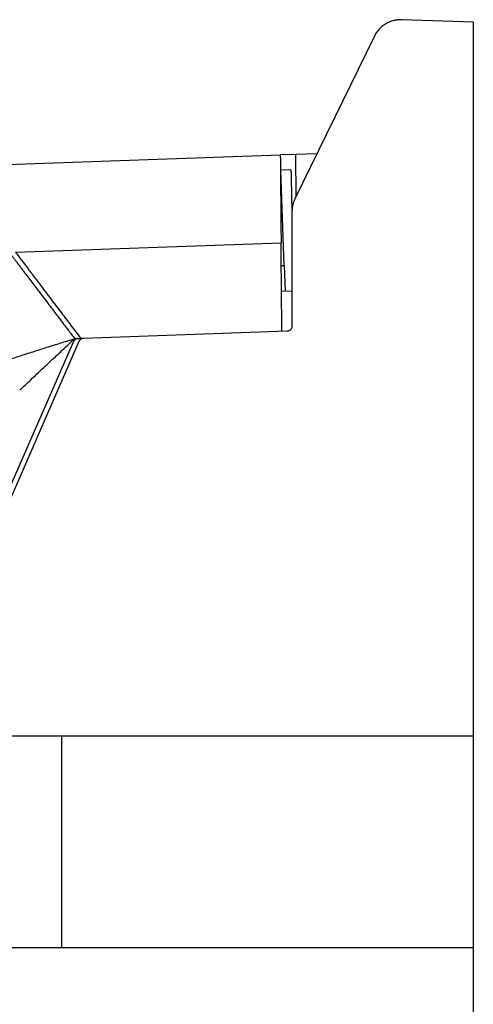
# Model space of a CAD drawing. Header units: millimetres. Extents: x -1111 to 1147, y -743 to 1146.
# Tile 153 of 203: x 768 to 858, y 198 to 393. Entities that reach past the tile are written whole.
import ezdxf

# ---------------------------------------------------------------- set-up
doc = ezdxf.new("R2010")
doc.units = ezdxf.units.MM

msp = doc.modelspace()

# ---------------------------------------------------------------- linework, layer by layer
at = {"color": 7, "linetype": 'Continuous', "lineweight": 25}
for p, q in [((857.539, 392.94), (843.432, 393.433)), ((857.539, 392.94), (857.539, 251.399)), ((837.83, 390.068), (822.147, 357.928)), ((753.762, 364.329), (819.233, 366.607)), ((822.233, 366.711), (819.233, 366.607)), ((826.505, 366.86), (822.233, 366.711)), ((821.345, 363.678), (819.338, 363.609)), ((819.998, 344.646), (819.338, 363.609)), ((821.539, 355.297), (821.539, 332.649)), ((819.386, 349.112), (766.698, 347.279)), ((820, 344.646), (819.425, 344.626)), ((820, 344.646), (820.175, 339.64)), ((819.469, 339.616), (821.539, 339.688)), ((725.839, 209.84), (778.418, 330.177)), ((778.872, 330.177), (778.418, 330.177)), ((779.047, 330.199), (779.64, 330.22)), ((780.123, 330.236), (779.641, 330.219)), ((780.155, 330.238), (780.123, 330.236)), ((820.574, 331.649), (780.155, 330.238)), ((779.274, 329.639), (726.754, 209.44)), ((857.543, 295.417), (857.539, 295.418)), ((857.539, 285.418), (857.543, 285.418)), ((758.825, 251.399), (857.539, 251.399)), ((775.788, 251.399), (775.788, 209.399)), ((857.539, 251.399), (857.539, 209.399)), ((857.539, 240.418), (857.544, 240.418)), ((857.539, 209.399), (745.717, 209.399)), ((857.539, 209.399), (857.539, -32.06))]:
    msp.add_line(p, q, dxfattribs=at)
at = {"color": 250, "linetype": 'Continuous', "lineweight": 25}
msp.add_line((822.233, 366.711), (822.307, 358.257), dxfattribs=at)
at = {"color": 7, "linetype": 'Continuous', "lineweight": 25}
for points, knots in [([(843.432, 393.433), (843.351, 393.435), (843.19, 393.438), (842.948, 393.432), (842.708, 393.416), (842.468, 393.391), (842.229, 393.355), (841.992, 393.311), (841.548, 393.208), (840.911, 392.998), (840.122, 392.598), (839.399, 392.089), (838.87, 391.584), (838.498, 391.144), (838.249, 390.802), (838.024, 390.444), (837.895, 390.194), (837.83, 390.068)], [0, 0, 0, 0, 0.0351143, 0.0700894, 0.1049818, 0.1398485, 0.1747467, 0.2097335, 0.2448653, 0.3724411, 0.5000859, 0.6276436, 0.7552672, 0.8165929, 0.8776195, 0.9386531, 1, 1, 1, 1]), ([(819.233, 366.607), (819.242, 365.678), (819.251, 364.605), (819.267, 362.787), (819.272, 362.145), (819.281, 361.128), (819.284, 360.779), (819.291, 360.063), (819.294, 359.694), (819.31, 357.817), (819.324, 356.216), (819.346, 353.664), (819.354, 352.789), (819.366, 351.435), (819.37, 350.976), (819.378, 350.05), (819.382, 349.583), (819.386, 349.112)], [0, 0, 0, 0, 0.25, 0.25, 0.375, 0.375, 0.4375, 0.4375, 0.5, 0.5, 0.75, 0.75, 0.875, 0.875, 0.9375, 0.9375, 1, 1, 1, 1]), ([(821.345, 363.678), (821.389, 361.68), (821.446, 359.085), (821.503, 356.489), (821.516, 355.893)], [0, 0, 0, 0, 0.770165, 1, 1, 1, 1]), ([(822.147, 357.928), (822.114, 357.86), (822.049, 357.723), (821.962, 357.514), (821.882, 357.301), (821.81, 357.086), (821.747, 356.868), (821.673, 356.574), (821.602, 356.203), (821.549, 355.751), (821.542, 355.449), (821.539, 355.297)], [0, 0, 0, 0, 0.0835178, 0.1668061, 0.2499844, 0.3331728, 0.4164912, 0.5000589, 0.666823, 0.8331497, 1, 1, 1, 1]), ([(819.539, 331.613), (819.522, 333.496), (819.507, 335.285), (819.484, 337.844), (819.477, 338.676), (819.463, 340.298), (819.456, 341.075), (819.437, 343.304), (819.425, 344.657), (819.409, 346.498), (819.404, 347.075), (819.394, 348.15), (819.39, 348.65), (819.386, 349.112)], [0, 0, 0, 0, 0.25, 0.25, 0.375, 0.375, 0.5, 0.5, 0.75, 0.75, 0.875, 0.875, 1, 1, 1, 1]), ([(765.475, 347.237), (765.536, 347.155), (765.66, 346.993), (765.851, 346.741), (766.046, 346.484), (766.245, 346.222), (766.448, 345.954), (766.655, 345.681), (766.867, 345.402), (767.083, 345.117), (767.303, 344.827), (767.528, 344.531), (767.756, 344.23), (768.386, 343.4), (769.473, 341.967), (771.108, 339.813), (772.848, 337.519), (774.265, 335.651), (775.295, 334.294), (775.91, 333.483), (776.53, 332.665), (777.155, 331.842), (777.784, 331.012), (778.207, 330.456), (778.418, 330.177)], [0, 0, 0, 0, 0.0206565, 0.0412813, 0.0618808, 0.0824613, 0.1030292, 0.1235908, 0.1441525, 0.1647208, 0.1853021, 0.2059026, 0.2265287, 0.2471869, 0.3735905, 0.5000047, 0.6264083, 0.7528226, 0.7941024, 0.8352808, 0.8764087, 0.9175371, 0.9587173, 1, 1, 1, 1]), ([(766.698, 347.279), (767.416, 346.332), (768.243, 345.241), (769.635, 343.408), (770.124, 342.763), (770.898, 341.743), (771.163, 341.393), (771.703, 340.682), (771.977, 340.321), (773.368, 338.488), (774.545, 336.936), (776.405, 334.484), (777.044, 333.643), (778.331, 331.946), (778.982, 331.088), (779.641, 330.219)], [0, 0, 0, 0, 0.25, 0.25, 0.375, 0.375, 0.4375, 0.4375, 0.5, 0.5, 0.75, 0.75, 0.875, 0.875, 1, 1, 1, 1]), ([(821.539, 332.649), (821.538, 332.618), (821.536, 332.556), (821.523, 332.465), (821.502, 332.375), (821.461, 332.254), (821.387, 332.106), (821.263, 331.95), (821.11, 331.819), (820.939, 331.726), (820.758, 331.665), (820.635, 331.655), (820.574, 331.649)], [0, 0, 0, 0, 0.06033723, 0.12020232, 0.1801138, 0.24058898, 0.3701259, 0.50002927, 0.62959578, 0.75952933, 0.87967195, 1, 1, 1, 1]), ([(653.909, 276.203), (654.554, 276.573), (655.847, 277.316), (657.798, 278.424), (659.765, 279.532), (661.747, 280.639), (663.744, 281.744), (665.758, 282.848), (667.787, 283.951), (669.832, 285.052), (671.893, 286.152), (673.969, 287.249), (676.062, 288.345), (678.17, 289.438), (680.294, 290.528), (682.434, 291.616), (684.591, 292.702), (686.763, 293.784), (688.951, 294.863), (691.155, 295.939), (693.375, 297.012), (695.612, 298.081), (697.864, 299.147), (700.133, 300.208), (702.417, 301.265), (704.718, 302.318), (707.035, 303.367), (709.368, 304.411), (711.717, 305.45), (714.082, 306.484), (716.464, 307.513), (718.861, 308.537), (721.275, 309.555), (723.704, 310.568), (726.15, 311.574), (728.612, 312.575), (731.09, 313.569), (733.584, 314.557), (736.095, 315.538), (738.621, 316.513), (741.163, 317.48), (743.721, 318.44), (746.296, 319.393), (748.886, 320.338), (751.492, 321.276), (754.114, 322.205), (756.752, 323.127), (759.406, 324.04), (762.075, 324.944), (764.76, 325.84), (767.461, 326.727), (770.178, 327.604), (772.91, 328.472), (775.658, 329.332), (777.497, 329.895), (778.418, 330.177)], [0, 0, 0, 0, 0.016402, 0.0329008, 0.0494963, 0.0661885, 0.0829772, 0.0998625, 0.1168442, 0.1339222, 0.1510965, 0.168367, 0.1857336, 0.2031962, 0.2207547, 0.238409, 0.256159, 0.2740045, 0.2919455, 0.3099819, 0.3281134, 0.3463401, 0.3646617, 0.383078, 0.4015891, 0.4201946, 0.4388945, 0.4576886, 0.4765767, 0.4955587, 0.5146343, 0.5338034, 0.5530659, 0.5724214, 0.5918699, 0.6114111, 0.6310448, 0.6507709, 0.670589, 0.6904989, 0.7105005, 0.7305934, 0.7507776, 0.7710526, 0.7914182, 0.8118742, 0.8324204, 0.8530564, 0.873782, 0.8945968, 0.9155007, 0.9364932, 0.9575742, 0.9787432, 1, 1, 1, 1]), ([(767.5, 319.986), (767.857, 320.318), (768.592, 321.004), (769.73, 322.07), (770.96, 323.216), (772.217, 324.388), (773.438, 325.531), (774.545, 326.567), (775.54, 327.495), (776.422, 328.316), (777.189, 329.031), (777.842, 329.638), (778.239, 330.009), (778.418, 330.177)], [0, 0, 0, 0, 0.0977999, 0.2021623, 0.313079, 0.4354629, 0.5474385, 0.648997, 0.7401032, 0.8207421, 0.890934, 0.9506971, 1, 1, 1, 1]), ([(779.047, 330.199), (779.016, 330.197), (778.953, 330.193), (778.861, 330.177), (778.771, 330.152), (778.684, 330.119), (778.6, 330.078), (778.506, 330.02), (778.405, 329.941), (778.308, 329.838), (778.226, 329.724), (778.186, 329.642), (778.166, 329.6)], [0, 0, 0, 0, 0.0845648, 0.1676631, 0.2500306, 0.3324229, 0.4155945, 0.5002793, 0.6274989, 0.7551819, 0.8774785, 1, 1, 1, 1]), ([(778.418, 330.177), (778.55, 330.181), (778.683, 330.186), (778.817, 330.191), (778.883, 330.193), (778.949, 330.195), (779.015, 330.198)], [0, 0, 0, 0, 0.00042239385, 0.00042239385, 0.00042239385, 0.00063030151, 0.00063030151, 0.00063030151, 0.00063030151]), ([(780.123, 330.236), (780.087, 330.233), (780.017, 330.226), (779.914, 330.202), (779.814, 330.168), (779.718, 330.123), (779.617, 330.061), (779.513, 329.979), (779.416, 329.876), (779.334, 329.763), (779.294, 329.68), (779.274, 329.639)], [0, 0, 0, 0, 0.0978407, 0.1941946, 0.2901817, 0.3869349, 0.4855605, 0.6165273, 0.747971, 0.8738697, 1, 1, 1, 1])]:
    msp.add_open_spline(points, degree=3, knots=knots, dxfattribs=at)

doc.saveas('drawing.dxf')
